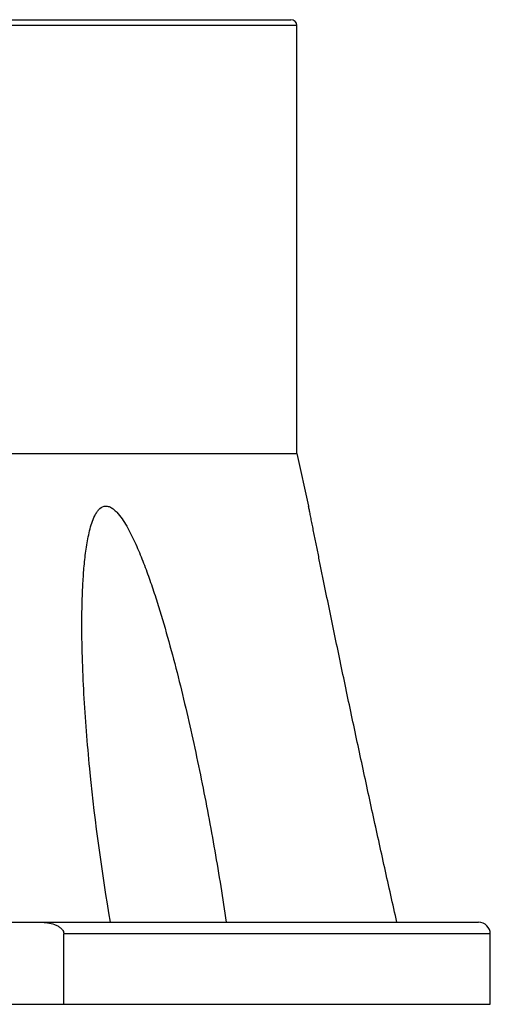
# Model space of a CAD drawing. Header units: millimetres. Extents: x 12 to 2508, y 25 to 1770.
# Tile 10 of 54: x 1624 to 1665, y 425 to 509. Entities that reach past the tile are written whole.
import ezdxf

# ---------------------------------------------------------------- set-up
doc = ezdxf.new("R2010")
doc.units = ezdxf.units.MM
doc.layers.add('FLANGE_B_PBL19', color=7, linetype='Continuous')
doc.layers.add('new_view_6_VBL0', color=7, linetype='Continuous')

# ---------------------------------------------------------------- blocks, each defined once
blk = doc.blocks.new('FLANGE_B_PBL19', base_point=(275.832, 864.328))
at = {"layer": 'FLANGE_B_PBL19', "color": 7}
for p, q in [((218.332, 906.328), (333.332, 906.328)), ((333.832, 869.328), (333.832, 905.828)), ((301.449, 869.328), (333.832, 869.328)), ((333.832, 869.328), (334.832, 864.834)), ((300.332, 829.328), (349.332, 829.328)), ((313.967, 822.328), (313.967, 828.328)), ((350.332, 822.328), (350.332, 828.328)), ((201.332, 822.328), (350.332, 822.328))]:
    blk.add_line(p, q, dxfattribs=at)
at = {"layer": 'FLANGE_B_PBL19', "color": 2}
for p, q in [((333.832, 905.828), (301.09, 905.828)), ((350.332, 828.328), (313.967, 828.328))]:
    blk.add_line(p, q, dxfattribs=at)
at = {"layer": 'FLANGE_B_PBL19', "color": 7}
for centre, radius in [((333.332, 905.828), 0.5), ((349.332, 828.328), 1)]:
    blk.add_arc(centre, radius, 0, 90, dxfattribs=at)
for points, knots in [([(315.501, 854.719), (315.501, 855.217), (315.51, 856.212), (315.556, 857.697), (315.642, 859.169), (315.756, 860.383), (315.885, 861.338), (316.004, 862.04), (316.151, 862.724), (316.336, 863.381), (316.536, 863.898), (316.742, 864.272), (316.969, 864.587), (317.293, 864.832), (317.68, 864.841), (317.965, 864.735), (318.231, 864.551), (318.569, 864.231), (318.94, 863.749), (319.334, 863.115), (319.692, 862.444), (320.024, 861.751), (320.438, 860.806), (320.913, 859.6), (321.435, 858.132), (322.082, 856.154), (322.819, 853.658), (323.623, 850.641), (324.609, 846.602), (325.709, 841.536), (326.857, 835.44), (327.515, 831.365), (327.815, 829.328)], [0, 0, 0, 0, 0.031013, 0.061847, 0.092441, 0.122693, 0.137637, 0.15241, 0.166949, 0.181145, 0.194805, 0.201341, 0.207596, 0.219052, 0.224773, 0.230933, 0.237661, 0.244794, 0.259802, 0.275341, 0.291141, 0.307087, 0.323121, 0.355333, 0.38765, 0.420013, 0.48478, 0.549528, 0.614213, 0.743307, 0.871943, 1, 1, 1, 1]), ([(342.367, 829.328), (342.018, 830.874), (341.326, 833.967), (340.304, 838.607), (339.299, 843.243), (338.476, 847.101), (337.827, 850.179), (337.347, 852.478), (336.872, 854.765), (336.482, 856.661), (336.175, 858.168), (335.947, 859.285), (335.723, 860.389), (335.505, 861.473), (335.327, 862.359), (335.189, 863.045), (335.092, 863.531), (335.002, 863.983), (334.932, 864.328), (334.886, 864.565), (334.858, 864.697), (334.845, 864.783), (334.832, 864.822), (334.832, 864.833)], [0, 0, 0, 0, 0.131015, 0.261964, 0.392706, 0.523062, 0.588011, 0.652734, 0.717136, 0.781065, 0.812767, 0.844217, 0.875316, 0.905891, 0.935613, 0.949953, 0.96373, 0.976632, 0.988036, 0.992795, 0.996609, 0.999126, 1, 1, 1, 1]), ([(317.944, 829.328), (317.219, 833.55), (316.349, 839.906), (315.655, 848.389), (315.501, 852.616), (315.501, 854.719)], [0, 0, 0, 0, 0.503389, 0.752911, 1, 1, 1, 1]), ([(311.974, 829.328), (312.175, 829.328), (312.578, 829.299), (313.071, 829.181), (313.441, 829.019), (313.694, 828.853), (313.902, 828.629), (313.967, 828.428), (313.967, 828.328)], [0, 0, 0, 0, 0.250412, 0.500665, 0.625911, 0.751071, 0.875941, 1, 1, 1, 1])]:
    blk.add_open_spline(points, degree=3, knots=knots, dxfattribs=at)
blk = doc.blocks.new('NEW_VIEW_6_VBL0', base_point=(215.081, 1298.578))
at = {"layer": 'FLANGE_B_PBL19'}
blk.add_blockref('FLANGE_B_PBL19', (275.832, 864.328), dxfattribs=at)

msp = doc.modelspace()

# ---------------------------------------------------------------- block references
at = {"layer": 'new_view_6_VBL0'}
msp.add_blockref('NEW_VIEW_6_VBL0', (1529.249, 901.004), dxfattribs=at)

doc.saveas('drawing.dxf')
